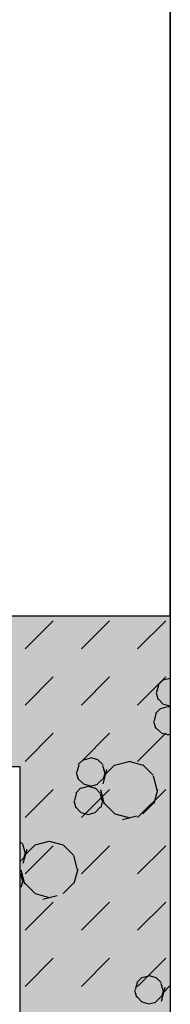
# Model space of a CAD drawing. Header units: millimetres. Extents: x 226749 to 325316, y -44191 to 40236.
# Tile 39 of 164: x 278398 to 278638, y -31879 to -30308. Entities that reach past the tile are written whole.
import ezdxf

# ---------------------------------------------------------------- set-up
doc = ezdxf.new("R2010")
doc.units = ezdxf.units.MM
doc.header["$LTSCALE"] = 100

msp = doc.modelspace()

# ---------------------------------------------------------------- hatches: boundary and pattern name
h = msp.add_hatch()
h.set_pattern_fill('DASH', color=256, scale=20, angle=45)
h.set_pattern_definition([(45, (312278.43, 34080), (0, 89.80256), [63.5, -63.5])])
h.paths.add_polyline_path([(272558.43, -35580), (272558.43, -38580), (271928.43, -38580), (271928.43, -38820), (273278.43, -38820), (273278.43, -38580), (272798.43, -38580), (272798.43, -35580), (275398.43, -35580), (275398.43, -38580), (274978.43, -38580), (274978.43, -38820), (276578.43, -38820), (276578.43, -38580), (275638.43, -38580), (275638.43, -35580), (278398.43, -35580), (278398.43, -38580), (277878.43, -38580), (277878.43, -38820), (278638.43, -38820), (278638.43, -34470), (278398.43, -34470), (278398.43, -35340), (274733.43, -35340), (274733.43, -31500), (274883.43, -31500), (274883.43, -31260), (274383.43, -31260), (274383.43, -31500), (274613.43, -31500), (274613.43, -33000), (274513.43, -33000), (274513.43, -33120), (274613.43, -33120), (274613.43, -35340), (273313.43, -35340), (273313.43, -35265), (273193.43, -35265), (273193.43, -35340), (271898.43, -35340), (271898.43, -34290), (273193.43, -34290), (273193.43, -34365), (273313.43, -34365), (273313.43, -34095), (273193.43, -34095), (273193.43, -34170), (271898.43, -34170), (271898.43, -33120), (273193.43, -33120), (273193.43, -33195), (273313.43, -33195), (273313.43, -33120), (273508.43, -33120), (273508.43, -33000), (271898.43, -33000), (271898.43, -31500), (273383.43, -31500), (273383.43, -31260), (270163.43, -31260), (270163.43, -31500), (271778.43, -31500), (271778.43, -33000), (270208.43, -33000), (270208.43, -33120), (271778.43, -33120), (271778.43, -34170), (270358.43, -34170), (270358.43, -34365), (270478.43, -34365), (270478.43, -34290), (271778.43, -34290), (271778.43, -35340), (270478.43, -35340), (270478.43, -35265), (270358.43, -35265), (270358.43, -35340), (269058.43, -35340), (269058.43, -33120), (269208.43, -33120), (269208.43, -33000), (269058.43, -33000), (269058.43, -31500), (269163.43, -31500), (269163.43, -31260), (264078.43, -31260), (264078.43, -38820), (265978.43, -38820), (265978.43, -38580), (264318.43, -38580), (264318.43, -31500), (268818.43, -31500), (268818.43, -38580), (268478.43, -38580), (268478.43, -38820), (270628.43, -38820), (270628.43, -38580), (269058.43, -38580), (269058.43, -35580)])
h.paths.add_polyline_path([(278398.43, -31500), (278398.43, -32370), (278638.43, -32370), (278638.43, -31260), (278283.43, -31260), (278283.43, -31500)])
h = msp.add_hatch()
h.set_pattern_fill('BET_KOM', color=256, scale=15, angle=135, pattern_type=2)
h.set_pattern_definition([(135, (-1982200.04, 658671.7), (-127.27922, -127.27922), [23.2935, -288.4755]), (165, (-1982216.51, 658688.18), (-127.279202, -127.27915), [23.2935, -336.7065]), (195, (-1982239.01, 658694.205), (-127.2791504, -127.2792018), [23.2935, -600.2445]), (225, (-1982261.5, 658688.18), (220.453974, -220.453974), [23.2935, -156.7065]), (285, (-1982200.04, 658671.7), (127.27915, 127.279202), [23.2935, -336.7065]), (255, (-1982194.01, 658649.2), (127.2792018, 127.2791504), [23.2935, -600.2445]), (225, (-1982200.04, 658626.7), (220.453974, -220.453974), [23.2935, -156.7065]), (195, (-1982216.51, 658610.235), (127.2791504, 127.2792018), [23.2935, -600.243]), (255, (-1982277.98, 658671.7), (127.2792018, 127.2791504), [23.2935, -600.243]), (165, (-1982239.01, 658604.2), (127.279202, 127.27915), [23.2935, -336.7065]), (285, (-1982284.01, 658649.2), (-127.27915, -127.279202), [23.2935, -336.7065]), (135, (-1982261.51, 658610.23), (-127.27922, -127.27922), [23.2935, -288.4755]), (135, (-1982280.7, 658688.74), (-127.27922, -127.27922), [11.6475, -300.1215]), (165, (-1982288.94, 658696.97), (-127.279202, -127.27915), [11.6475, -348.3525]), (285, (-1982280.7, 658688.74), (127.27915, 127.279202), [11.6475, -348.3525]), (195, (-1982300.19, 658699.99), (-127.2791504, -127.2792018), [11.6475, -611.8905]), (255, (-1982277.69, 658677.49), (127.2792018, 127.2791504), [11.6475, -611.8905]), (225, (-1982311.44, 658696.97), (220.453974, -220.453974), [11.6475, -168.3525]), (225, (-1982280.7, 658666.24), (220.453974, -220.453974), [11.6475, -168.3525]), (255, (-1982319.675, 658688.74), (127.2792018, 127.2791504), [11.6475, -611.8905]), (195, (-1982288.94, 658658), (127.2791504, 127.2792018), [11.6475, -611.8905]), (285, (-1982322.69, 658677.49), (-127.27915, -127.279202), [11.6475, -348.3525]), (165, (-1982300.19, 658654.99), (127.279202, 127.27915), [11.6475, -348.3525]), (135, (-1982311.44, 658658), (-127.27922, -127.27922), [11.6475, -300.1215]), (135, (-1982284.69, 658643.23), (-127.27922, -127.27922), [11.6475, -300.1215]), (135, (-1982315.42, 658612.5), (-127.27922, -127.27922), [11.6475, -300.1215]), (165, (-1982292.92, 658651.47), (-127.279202, -127.27915), [11.6475, -348.3525]), (195, (-1982304.17, 658654.48), (-127.2791504, -127.2792018), [11.6475, -611.8905]), (225, (-1982315.42, 658651.47), (220.453974, -220.453974), [11.6475, -168.3525]), (225, (-1982284.7, 658620.73), (220.453974, -220.453974), [11.6475, -168.3525]), (255, (-1982323.66, 658643.23), (127.2792018, 127.2791504), [11.6475, -611.8905]), (285, (-1982326.67, 658631.98), (-127.27915, -127.279202), [11.6475, -348.3525]), (285, (-1982284.69, 658643.23), (127.27915, 127.279202), [11.6475, -348.3525]), (255, (-1982281.67, 658631.98), (127.2792018, 127.2791504), [11.6475, -611.8905]), (195, (-1982292.92, 658612.495), (127.2791504, 127.2792018), [11.6475, -611.8905]), (165, (-1982304.17, 658609.48), (127.279202, 127.27915), [11.6475, -348.3525])])
h.paths.add_polyline_path([(269058.43, -35340), (269058.43, -33120), (269208.43, -33120), (269208.43, -33000), (269058.43, -33000), (269058.43, -31500), (269163.43, -31500), (269163.43, -31260), (264078.43, -31260), (264078.43, -38820), (265978.43, -38820), (265978.43, -38580), (264318.43, -38580), (264318.43, -31500), (268818.43, -31500), (268818.43, -38580), (268478.43, -38580), (268478.43, -38820), (270628.43, -38820), (270628.43, -38580), (269058.43, -38580), (269058.43, -35580), (272558.43, -35580), (272558.43, -38580), (271928.43, -38580), (271928.43, -38820), (273278.43, -38820), (273278.43, -38580), (272798.43, -38580), (272798.43, -35580), (275398.43, -35580), (275398.43, -38580), (274978.43, -38580), (274978.43, -38820), (276578.43, -38820), (276578.43, -38580), (275638.43, -38580), (275638.43, -35580), (278398.43, -35580), (278398.43, -38580), (277878.43, -38580), (277878.43, -38820), (278638.43, -38820), (278638.43, -34470), (278398.43, -34470), (278398.43, -35340), (274733.43, -35340), (274733.43, -31500), (274883.43, -31500), (274883.43, -31260), (274383.43, -31260), (274383.43, -31500), (274613.43, -31500), (274613.43, -33000), (274513.43, -33000), (274513.43, -33120), (274613.43, -33120), (274613.43, -35340), (273313.43, -35340), (273313.43, -35265), (273193.43, -35265), (273193.43, -35340), (271898.43, -35340), (271898.43, -34290), (273193.43, -34290), (273193.43, -34365), (273313.43, -34365), (273313.43, -34095), (273193.43, -34095), (273193.43, -34170), (271898.43, -34170), (271898.43, -33120), (273193.43, -33120), (273193.43, -33195), (273313.43, -33195), (273313.43, -33120), (273508.43, -33120), (273508.43, -33000), (271898.43, -33000), (271898.43, -31500), (273383.43, -31500), (273383.43, -31260), (270163.43, -31260), (270163.43, -31500), (271778.43, -31500), (271778.43, -33000), (270208.43, -33000), (270208.43, -33120), (271778.43, -33120), (271778.43, -34170), (270358.43, -34170), (270358.43, -34365), (270478.43, -34365), (270478.43, -34290), (271778.43, -34290), (271778.43, -35340), (270478.43, -35340), (270478.43, -35265), (270358.43, -35265), (270358.43, -35340)])
h.paths.add_polyline_path([(278638.43, -31260), (278283.43, -31260), (278283.43, -31500), (278398.43, -31500), (278398.43, -32370), (278638.43, -32370)])

# ---------------------------------------------------------------- linework, layer by layer
for p, q in [((278638.43, -31260), (278283.43, -31260)), ((278638.43, -31260), (278283.43, -31260)), ((278406.57, -31312.11), (278451.47, -31267.21)), ((278496.38, -31312.11), (278541.28, -31267.21)), ((278586.18, -31312.11), (278631.08, -31267.21)), ((278638.43, -31260), (278638.43, -32370)), ((278638.43, -31260), (278638.43, -32370)), ((278406.57, -31401.91), (278451.47, -31357.01)), ((278496.38, -31401.91), (278541.28, -31357.01)), ((278586.18, -31401.91), (278631.08, -31357.01)), ((278627.08, -31361.41), (278618.84, -31369.64)), ((278638.11, -31359.32), (278626.86, -31362.34)), ((278619.54, -31370.29), (278616.53, -31381.54)), ((278615.61, -31381.82), (278618.63, -31393.07)), ((278627.08, -31400.38), (278618.84, -31392.14)), ((278623.1, -31406.91), (278614.86, -31415.15)), ((278634.13, -31404.83), (278622.88, -31407.84)), ((278638.43, -31403.88), (278627.78, -31401.03)), ((278638.43, -31405.46), (278635.04, -31404.55)), ((278638.43, -31404.24), (278638.11, -31404.32)), ((278615.56, -31415.8), (278612.54, -31427.05)), ((278611.63, -31427.33), (278614.65, -31438.58)), ((278623.1, -31445.88), (278614.86, -31437.65)), ((278406.57, -31491.71), (278451.47, -31446.81)), ((278496.38, -31491.71), (278541.28, -31446.81)), ((278586.18, -31491.71), (278631.08, -31446.81)), ((278635.05, -31449.55), (278623.8, -31446.53)), ((278638.43, -31448.68), (278634.13, -31449.83)), ((278499.8, -31488.68), (278491.56, -31496.92)), ((278510.84, -31486.6), (278499.58, -31489.62)), ((278523, -31489.34), (278511.75, -31486.32)), ((278530.53, -31496.92), (278522.3, -31488.68)), ((278283.43, -31500), (278398.43, -31500)), ((278283.43, -31500), (278398.43, -31500)), ((278398.43, -31500), (278398.43, -32370)), ((278398.43, -31500), (278398.43, -32370)), ((278492.26, -31497.57), (278489.25, -31508.82)), ((278530.32, -31497.85), (278533.33, -31509.1)), ((278536.55, -31504.91), (278530.52, -31527.41)), ((278549.73, -31497.48), (278533.26, -31513.95)), ((278572.01, -31492.38), (278549.51, -31498.41)), ((278595.42, -31498.13), (278572.93, -31492.1)), ((278611.2, -31513.95), (278594.73, -31497.48)), ((278488.33, -31509.1), (278491.35, -31520.35)), ((278499.8, -31527.66), (278491.56, -31519.42)), ((278530.53, -31519.42), (278522.3, -31527.66)), ((278534.25, -31508.82), (278531.23, -31520.07)), ((278610.98, -31514.88), (278617.01, -31537.38)), ((278406.57, -31581.52), (278451.47, -31536.61)), ((278495.82, -31534.19), (278487.58, -31542.43)), ((278506.85, -31532.11), (278495.6, -31535.12)), ((278496.38, -31581.52), (278541.28, -31536.61)), ((278511.75, -31531.32), (278500.5, -31528.31)), ((278519.02, -31534.84), (278507.77, -31531.83)), ((278522.08, -31528.59), (278510.83, -31531.6)), ((278526.55, -31542.43), (278518.32, -31534.19)), ((278586.18, -31581.52), (278631.08, -31536.61)), ((278488.28, -31543.08), (278485.27, -31554.33)), ((278526.34, -31543.36), (278529.35, -31554.61)), ((278527.01, -31537.38), (278533.04, -31559.88)), ((278617.92, -31537.1), (278611.9, -31559.6)), ((278484.35, -31554.61), (278487.37, -31565.86)), ((278495.82, -31573.16), (278487.58, -31564.93)), ((278526.55, -31564.93), (278518.32, -31573.16)), ((278530.27, -31554.33), (278527.25, -31565.58)), ((278549.73, -31575.42), (278533.26, -31558.95)), ((278611.2, -31558.95), (278594.73, -31575.42)), ((278507.77, -31576.83), (278496.52, -31573.81)), ((278518.1, -31574.09), (278506.85, -31577.11)), ((278572.93, -31582.1), (278550.43, -31576.07)), ((278584.81, -31578.95), (278562.31, -31584.98)), ((278403.26, -31624.2), (278398.43, -31619.38)), ((278403.04, -31625.13), (278406.06, -31636.38)), ((278422.45, -31624.76), (278405.98, -31641.23)), ((278406.57, -31671.32), (278451.47, -31626.42)), ((278444.73, -31619.66), (278422.23, -31625.69)), ((278468.15, -31625.41), (278445.65, -31619.38)), ((278483.92, -31641.23), (278467.45, -31624.76)), ((278496.38, -31671.32), (278541.28, -31626.42)), ((278586.18, -31671.32), (278631.08, -31626.42)), ((278403.26, -31646.7), (278398.43, -31651.52)), ((278409.27, -31632.19), (278403.24, -31654.69)), ((278406.97, -31636.1), (278403.95, -31647.35)), ((278483.7, -31642.16), (278489.73, -31664.66)), ((278399.28, -31669.71), (278398.43, -31668.86)), ((278399.06, -31670.64), (278402.07, -31681.89)), ((278399.73, -31664.66), (278405.76, -31687.16)), ((278490.65, -31664.38), (278484.62, -31686.88)), ((278399.27, -31692.21), (278398.43, -31693.05)), ((278402.99, -31681.61), (278399.97, -31692.86)), ((278422.45, -31702.7), (278405.98, -31686.23)), ((278483.92, -31686.23), (278467.45, -31702.7)), ((278445.65, -31709.38), (278423.15, -31703.35)), ((278457.54, -31706.23), (278435.04, -31712.26)), ((278406.57, -31761.12), (278451.47, -31716.22)), ((278496.38, -31761.12), (278541.28, -31716.22)), ((278586.18, -31761.12), (278631.08, -31716.22)), ((278406.57, -31850.92), (278451.47, -31806.02)), ((278496.38, -31850.92), (278541.28, -31806.02)), ((278586.18, -31850.92), (278631.08, -31806.02)), ((278604.01, -31834.33), (278592.76, -31837.35)), ((278616.17, -31837.07), (278604.92, -31834.05)), ((278585.44, -31845.3), (278582.42, -31856.55)), ((278592.97, -31836.42), (278584.74, -31844.65)), ((278623.71, -31844.65), (278615.47, -31836.42)), ((278623.49, -31845.58), (278626.51, -31856.83)), ((278638.43, -31849.68), (278626.43, -31861.69)), ((278581.51, -31856.83), (278584.52, -31868.09)), ((278629.73, -31852.64), (278623.7, -31875.14)), ((278627.42, -31856.55), (278624.41, -31867.81)), ((278592.97, -31875.39), (278584.74, -31867.15)), ((278604.92, -31879.06), (278593.67, -31876.04)), ((278615.26, -31876.32), (278604.01, -31879.33)), ((278623.71, -31867.15), (278615.47, -31875.39))]:
    msp.add_line(p, q)
at = {"color": 1, "lineweight": 35, "ltscale": 60}
msp.add_lwpolyline([(264078.43, -10010), (278638.43, -10010), (278638.43, -31260)], dxfattribs=at)

doc.saveas('drawing.dxf')
